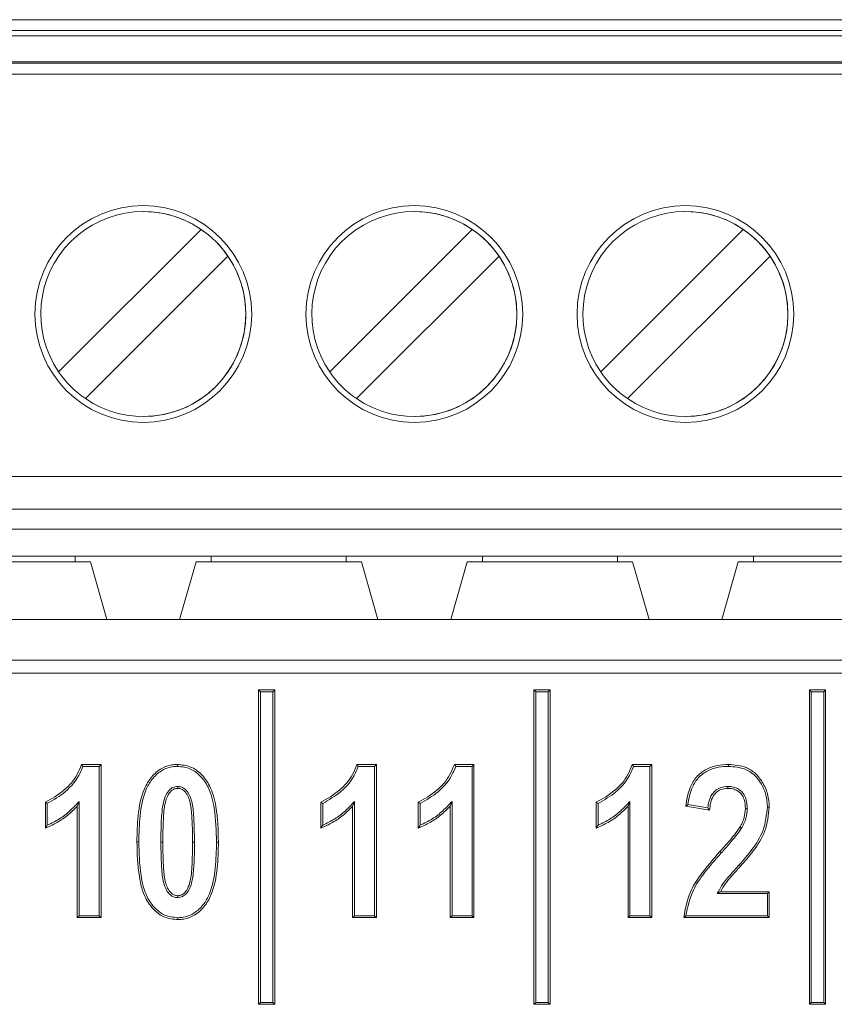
# Model space of a CAD drawing. Header units: millimetres. Extents: x 0 to 2100, y 0 to 1485.
# Tile 48 of 123: x 337 to 356, y 1243 to 1266. Entities that reach past the tile are written whole.
import ezdxf

# ---------------------------------------------------------------- set-up
doc = ezdxf.new("R2010")
doc.units = ezdxf.units.MM
doc.header["$LTSCALE"] = 5

msp = doc.modelspace()

# ---------------------------------------------------------------- linework, layer by layer
at = {"color": 7, "linetype": 'Continuous', "lineweight": 15}
for p, q in [((324.227, 1266.145), (386.727, 1266.145)), ((324.227, 1265.895), (386.727, 1265.895)), ((386.727, 1265.77), (324.227, 1265.77)), ((324.227, 1265.17), (386.727, 1265.17)), ((386.727, 1265.139), (324.227, 1265.139)), ((386.727, 1264.89), (324.227, 1264.89)), ((339.852, 1261.722), (339.852, 1261.722)), ((346.102, 1261.722), (346.102, 1261.722)), ((352.352, 1261.722), (352.352, 1261.722)), ((337.9, 1258.024), (341.186, 1261.31)), ((337.9, 1258.024), (341.186, 1261.31)), ((341.186, 1261.31), (341.186, 1261.31)), ((344.15, 1258.024), (347.436, 1261.31)), ((344.15, 1258.024), (347.436, 1261.31)), ((347.436, 1261.31), (347.436, 1261.31)), ((350.4, 1258.024), (353.686, 1261.31)), ((350.4, 1258.024), (353.686, 1261.31)), ((353.686, 1261.31), (353.686, 1261.31)), ((341.804, 1260.691), (338.518, 1257.405)), ((341.804, 1260.691), (341.804, 1260.691)), ((348.054, 1260.691), (344.768, 1257.405)), ((348.054, 1260.691), (348.054, 1260.691)), ((354.304, 1260.691), (351.018, 1257.405)), ((354.304, 1260.691), (354.304, 1260.691)), ((337.9, 1258.024), (337.9, 1258.024)), ((344.15, 1258.024), (344.15, 1258.024)), ((350.4, 1258.024), (350.4, 1258.024)), ((339.852, 1256.993), (339.852, 1256.993)), ((346.102, 1256.993), (346.102, 1256.993)), ((352.352, 1256.993), (352.352, 1256.993)), ((324.227, 1255.607), (386.727, 1255.607)), ((386.727, 1254.857), (324.227, 1254.857)), ((330.477, 1254.395), (380.477, 1254.395)), ((335.171, 1253.77), (338.283, 1253.77)), ((341.421, 1253.77), (338.283, 1253.77)), ((338.283, 1253.77), (338.283, 1253.645)), ((341.421, 1253.77), (344.533, 1253.77)), ((341.421, 1253.645), (341.421, 1253.77)), ((347.671, 1253.77), (344.533, 1253.77)), ((344.533, 1253.77), (344.533, 1253.645)), ((347.671, 1253.77), (350.783, 1253.77)), ((347.671, 1253.645), (347.671, 1253.77)), ((353.921, 1253.77), (350.783, 1253.77)), ((350.783, 1253.77), (350.783, 1253.645)), ((353.921, 1253.77), (357.033, 1253.77)), ((353.921, 1253.645), (353.921, 1253.77)), ((334.821, 1253.645), (338.633, 1253.645)), ((338.633, 1253.645), (339.013, 1252.312)), ((338.633, 1253.645), (338.633, 1253.645)), ((338.633, 1253.645), (339.013, 1252.312)), ((340.691, 1252.312), (341.071, 1253.645)), ((341.071, 1253.645), (344.883, 1253.645)), ((344.883, 1253.645), (345.263, 1252.312)), ((344.883, 1253.645), (344.883, 1253.645)), ((344.883, 1253.645), (345.263, 1252.312)), ((346.941, 1252.312), (347.321, 1253.645)), ((347.321, 1253.645), (351.133, 1253.645)), ((351.133, 1253.645), (351.513, 1252.312)), ((351.133, 1253.645), (351.133, 1253.645)), ((351.133, 1253.645), (351.513, 1252.312)), ((353.191, 1252.312), (353.571, 1253.645)), ((353.571, 1253.645), (357.383, 1253.645)), ((331.617, 1252.312), (379.175, 1252.312)), ((336.559, 1251.377), (374.234, 1251.377)), ((374.259, 1251.078), (336.534, 1251.078)), ((342.552, 1250.643), (342.509, 1250.687)), ((342.509, 1250.687), (342.509, 1243.437)), ((342.884, 1250.687), (342.509, 1250.687)), ((342.552, 1250.643), (342.552, 1243.481)), ((342.84, 1250.643), (342.552, 1250.643)), ((342.84, 1250.643), (342.884, 1250.687)), ((342.84, 1243.481), (342.84, 1250.643)), ((342.884, 1243.437), (342.884, 1250.687)), ((348.902, 1250.643), (348.859, 1250.687)), ((349.234, 1250.687), (348.859, 1250.687)), ((348.859, 1250.687), (348.859, 1243.437)), ((349.19, 1250.643), (348.902, 1250.643)), ((348.902, 1250.643), (348.902, 1243.481)), ((349.19, 1250.643), (349.234, 1250.687)), ((349.19, 1243.481), (349.19, 1250.643)), ((349.234, 1243.437), (349.234, 1250.687)), ((355.252, 1250.643), (355.209, 1250.687)), ((355.584, 1250.687), (355.209, 1250.687)), ((355.209, 1250.687), (355.209, 1243.437)), ((355.54, 1250.643), (355.252, 1250.643)), ((355.252, 1250.643), (355.252, 1243.481)), ((355.54, 1250.643), (355.584, 1250.687)), ((355.54, 1243.481), (355.54, 1250.643)), ((355.584, 1243.437), (355.584, 1250.687)), ((338.427, 1248.969), (338.879, 1248.969)), ((338.458, 1248.925), (338.835, 1248.925)), ((338.835, 1248.925), (338.879, 1248.969)), ((338.835, 1248.925), (338.835, 1245.481)), ((338.879, 1248.969), (338.879, 1245.437)), ((344.777, 1248.969), (345.229, 1248.969)), ((344.808, 1248.925), (345.185, 1248.925)), ((345.185, 1248.925), (345.229, 1248.969)), ((345.185, 1248.925), (345.185, 1245.481)), ((345.229, 1248.969), (345.229, 1245.437)), ((347.024, 1248.969), (347.476, 1248.969)), ((347.056, 1248.925), (347.433, 1248.925)), ((347.433, 1248.925), (347.476, 1248.969)), ((347.433, 1248.925), (347.433, 1245.481)), ((347.476, 1248.969), (347.476, 1245.437)), ((351.127, 1248.969), (351.579, 1248.969)), ((351.158, 1248.925), (351.535, 1248.925)), ((351.535, 1248.925), (351.579, 1248.969)), ((351.535, 1248.925), (351.535, 1245.481)), ((351.579, 1248.969), (351.579, 1245.437)), ((340.645, 1248.462), (340.645, 1248.418)), ((353.333, 1248.462), (353.333, 1248.418)), ((337.595, 1247.501), (337.595, 1248.097)), ((337.639, 1247.567), (337.639, 1248.069)), ((338.373, 1248.115), (338.329, 1248.006)), ((338.373, 1245.481), (338.373, 1248.115)), ((343.945, 1247.501), (343.945, 1248.097)), ((343.989, 1247.567), (343.989, 1248.069)), ((344.723, 1248.115), (344.679, 1248.006)), ((344.723, 1245.481), (344.723, 1248.115)), ((346.192, 1247.501), (346.192, 1248.097)), ((346.236, 1247.567), (346.236, 1248.069)), ((346.97, 1248.115), (346.926, 1248.006)), ((346.97, 1245.481), (346.97, 1248.115)), ((350.295, 1247.501), (350.295, 1248.097)), ((350.339, 1247.567), (350.339, 1248.069)), ((351.073, 1248.115), (351.029, 1248.006)), ((351.073, 1245.481), (351.073, 1248.115)), ((352.87, 1247.965), (352.407, 1248.042)), ((338.329, 1245.437), (338.329, 1248.006)), ((344.679, 1245.437), (344.679, 1248.006)), ((346.926, 1245.437), (346.926, 1248.006)), ((351.029, 1245.437), (351.029, 1248.006)), ((352.909, 1247.914), (352.359, 1248.006)), ((353.778, 1247.952), (353.735, 1247.952)), ((353.644, 1247.499), (353.606, 1247.521)), ((340.257, 1247.179), (340.301, 1247.179)), ((341.033, 1247.179), (340.989, 1247.179)), ((341.541, 1247.179), (341.585, 1247.179)), ((353.178, 1246.929), (353.146, 1246.958)), ((353.589, 1246.652), (353.621, 1246.623)), ((353.087, 1245.99), (353.159, 1246.033)), ((353.087, 1245.99), (354.241, 1245.99)), ((353.159, 1246.033), (354.285, 1246.033)), ((354.241, 1245.99), (354.285, 1246.033)), ((354.241, 1245.99), (354.241, 1245.481)), ((354.285, 1246.033), (354.285, 1245.437)), ((340.645, 1245.898), (340.645, 1245.942)), ((338.373, 1245.481), (338.329, 1245.437)), ((338.879, 1245.437), (338.329, 1245.437)), ((338.835, 1245.481), (338.373, 1245.481)), ((338.835, 1245.481), (338.879, 1245.437)), ((344.723, 1245.481), (344.679, 1245.437)), ((345.229, 1245.437), (344.679, 1245.437)), ((345.185, 1245.481), (344.723, 1245.481)), ((345.185, 1245.481), (345.229, 1245.437)), ((346.97, 1245.481), (346.926, 1245.437)), ((347.476, 1245.437), (346.926, 1245.437)), ((347.433, 1245.481), (346.97, 1245.481)), ((347.433, 1245.481), (347.476, 1245.437)), ((351.073, 1245.481), (351.029, 1245.437)), ((351.579, 1245.437), (351.029, 1245.437)), ((351.535, 1245.481), (351.073, 1245.481)), ((351.535, 1245.481), (351.579, 1245.437)), ((354.285, 1245.437), (352.313, 1245.437)), ((354.241, 1245.481), (352.362, 1245.481)), ((354.241, 1245.481), (354.285, 1245.437)), ((342.552, 1243.481), (342.509, 1243.437)), ((342.552, 1243.481), (342.84, 1243.481)), ((342.84, 1243.481), (342.884, 1243.437)), ((348.902, 1243.481), (348.859, 1243.437)), ((348.902, 1243.481), (349.19, 1243.481)), ((349.19, 1243.481), (349.234, 1243.437)), ((355.252, 1243.481), (355.209, 1243.437)), ((355.252, 1243.481), (355.54, 1243.481)), ((355.54, 1243.481), (355.584, 1243.437)), ((342.509, 1243.437), (342.884, 1243.437)), ((348.859, 1243.437), (349.234, 1243.437)), ((355.209, 1243.437), (355.584, 1243.437))]:
    msp.add_line(p, q, dxfattribs=at)
at = {"color": 7, "linetype": 'Continuous', "lineweight": 15, "flags": 128}
for points in [[(340.643, 1248.925), (340.643, 1248.938), (340.643, 1248.951), (340.643, 1248.969)], [(353.346, 1248.925), (353.346, 1248.938), (353.346, 1248.951), (353.346, 1248.969)], [(337.639, 1248.069), (337.617, 1248.083), (337.595, 1248.097)], [(343.989, 1248.069), (343.967, 1248.083), (343.945, 1248.097)], [(346.236, 1248.069), (346.214, 1248.083), (346.192, 1248.097)], [(350.339, 1248.069), (350.317, 1248.083), (350.295, 1248.097)], [(354.241, 1247.987), (354.254, 1247.987), (354.268, 1247.987), (354.285, 1247.987)], [(339.748, 1247.186), (339.735, 1247.186), (339.722, 1247.186), (339.705, 1247.186)], [(340.646, 1245.435), (340.646, 1245.422), (340.646, 1245.409), (340.646, 1245.391)]]:
    msp.add_lwpolyline(points, dxfattribs=at)
at = {"color": 7, "linetype": 'Continuous', "lineweight": 15}
for centre in [(339.852, 1259.357), (346.102, 1259.357), (352.352, 1259.357)]:
    msp.add_circle(centre, 2.5, dxfattribs=at)
for centre, radius, start, end in [((339.852, 1259.357), 2.5, 90, 180), ((339.852, 1259.357), 2.364, 55.6634, 214.3366), ((339.852, 1259.357), 2.364, 270, 90), ((346.102, 1259.357), 2.5, 90, 180), ((346.102, 1259.357), 2.364, 55.6634, 214.3366), ((346.102, 1259.357), 2.364, 360, 90), ((352.352, 1259.357), 2.5, 90, 180), ((352.352, 1259.357), 2.364, 55.6634, 214.3366), ((352.352, 1259.357), 2.364, 360, 90), ((339.852, 1259.357), 2.364, 34.3366, 55.6634), ((346.102, 1259.357), 2.364, 34.3366, 55.6634), ((352.352, 1259.357), 2.364, 34.3366, 55.6634), ((339.852, 1259.357), 2.364, 235.6634, 34.3366), ((346.102, 1259.357), 2.364, 235.6634, 34.3366), ((352.352, 1259.357), 2.364, 235.6634, 34.3366), ((339.852, 1259.357), 2.5, 180, 270), ((346.102, 1259.357), 2.5, 180, 270), ((346.102, 1259.357), 2.364, 270, 360), ((352.352, 1259.357), 2.5, 180, 270), ((352.352, 1259.357), 2.364, 270, 360), ((339.852, 1259.357), 2.364, 214.3366, 235.6634), ((346.102, 1259.357), 2.364, 214.3366, 235.6634), ((352.352, 1259.357), 2.364, 214.3366, 235.6634)]:
    msp.add_arc(centre, radius, start, end, dxfattribs=at)
for points, knots in [([(337.595, 1248.097), (337.744, 1248.181), (338.029, 1248.341), (338.308, 1248.663), (338.396, 1248.889), (338.427, 1248.969)], [0, 0, 0, 0, 0.412548, 0.792795, 1, 1, 1, 1]), ([(337.639, 1248.069), (337.781, 1248.151), (338.084, 1248.326), (338.352, 1248.65), (338.438, 1248.874), (338.458, 1248.925)], [0, 0, 0, 0, 0.407005, 0.86362, 1, 1, 1, 1]), ([(338.458, 1248.925), (338.453, 1248.932), (338.443, 1248.947), (338.432, 1248.961), (338.427, 1248.969)], [0, 0, 0, 0, 0.5, 1, 1, 1, 1]), ([(339.705, 1247.186), (339.71, 1247.386), (339.72, 1247.799), (339.813, 1248.318), (340.028, 1248.687), (340.25, 1248.881), (340.472, 1248.961), (340.597, 1248.966), (340.643, 1248.969)], [0, 0, 0, 0, 0.268763, 0.552824, 0.692321, 0.832629, 0.938336, 1, 1, 1, 1]), ([(339.748, 1247.186), (339.753, 1247.386), (339.763, 1247.788), (339.852, 1248.288), (340.047, 1248.636), (340.244, 1248.823), (340.458, 1248.914), (340.588, 1248.922), (340.643, 1248.925)], [0, 0, 0, 0, 0.2771501, 0.5558824, 0.6880284, 0.8208141, 0.9235307, 1, 1, 1, 1]), ([(340.643, 1248.969), (340.746, 1248.958), (340.945, 1248.937), (341.205, 1248.749), (341.426, 1248.439), (341.566, 1247.893), (341.578, 1247.452), (341.585, 1247.179)], [0, 0, 0, 0, 0.13544, 0.262195, 0.412345, 0.636013, 1, 1, 1, 1]), ([(340.643, 1248.925), (340.747, 1248.913), (340.939, 1248.892), (341.185, 1248.705), (341.395, 1248.4), (341.523, 1247.868), (341.534, 1247.439), (341.541, 1247.179)], [0, 0, 0, 0, 0.139978, 0.261627, 0.410418, 0.641368, 1, 1, 1, 1]), ([(343.945, 1248.097), (344.094, 1248.181), (344.379, 1248.341), (344.658, 1248.663), (344.746, 1248.889), (344.777, 1248.969)], [0, 0, 0, 0, 0.412548, 0.792795, 1, 1, 1, 1]), ([(343.989, 1248.069), (344.131, 1248.151), (344.434, 1248.326), (344.702, 1248.65), (344.788, 1248.874), (344.808, 1248.925)], [0, 0, 0, 0, 0.407005, 0.86362, 1, 1, 1, 1]), ([(344.808, 1248.925), (344.803, 1248.932), (344.793, 1248.947), (344.782, 1248.961), (344.777, 1248.969)], [0, 0, 0, 0, 0.5, 1, 1, 1, 1]), ([(346.192, 1248.097), (346.341, 1248.181), (346.627, 1248.341), (346.905, 1248.663), (346.993, 1248.889), (347.024, 1248.969)], [0, 0, 0, 0, 0.412548, 0.792795, 1, 1, 1, 1]), ([(346.236, 1248.069), (346.379, 1248.151), (346.682, 1248.326), (346.949, 1248.65), (347.036, 1248.874), (347.056, 1248.925)], [0, 0, 0, 0, 0.407005, 0.86362, 1, 1, 1, 1]), ([(347.056, 1248.925), (347.05, 1248.932), (347.04, 1248.947), (347.029, 1248.961), (347.024, 1248.969)], [0, 0, 0, 0, 0.5, 1, 1, 1, 1]), ([(350.295, 1248.097), (350.444, 1248.181), (350.729, 1248.341), (351.008, 1248.663), (351.096, 1248.889), (351.127, 1248.969)], [0, 0, 0, 0, 0.412548, 0.792795, 1, 1, 1, 1]), ([(350.339, 1248.069), (350.481, 1248.151), (350.784, 1248.326), (351.052, 1248.65), (351.138, 1248.874), (351.158, 1248.925)], [0, 0, 0, 0, 0.4070049, 0.8636203, 1, 1, 1, 1]), ([(351.158, 1248.925), (351.153, 1248.932), (351.143, 1248.947), (351.132, 1248.961), (351.127, 1248.969)], [0, 0, 0, 0, 0.5, 1, 1, 1, 1]), ([(352.359, 1248.006), (352.382, 1248.153), (352.42, 1248.394), (352.596, 1248.69), (352.821, 1248.864), (353.081, 1248.956), (353.258, 1248.965), (353.346, 1248.969)], [0, 0, 0, 0, 0.288337, 0.471413, 0.655432, 0.830238, 1, 1, 1, 1]), ([(352.407, 1248.042), (352.432, 1248.18), (352.472, 1248.406), (352.645, 1248.677), (352.861, 1248.835), (353.105, 1248.914), (353.268, 1248.922), (353.346, 1248.925)], [0, 0, 0, 0, 0.290509, 0.474147, 0.658488, 0.838535, 1, 1, 1, 1]), ([(353.346, 1248.969), (353.485, 1248.958), (353.71, 1248.94), (353.976, 1248.77), (354.142, 1248.553), (354.264, 1248.288), (354.278, 1248.087), (354.285, 1247.987)], [0, 0, 0, 0, 0.270122, 0.43742, 0.604347, 0.804237, 1, 1, 1, 1]), ([(353.346, 1248.925), (353.477, 1248.915), (353.69, 1248.899), (353.943, 1248.74), (354.101, 1248.536), (354.22, 1248.282), (354.234, 1248.087), (354.241, 1247.987)], [0, 0, 0, 0, 0.267375, 0.432949, 0.598208, 0.795377, 1, 1, 1, 1]), ([(340.645, 1248.462), (340.607, 1248.457), (340.536, 1248.448), (340.439, 1248.372), (340.353, 1248.24), (340.285, 1247.978), (340.262, 1247.615), (340.259, 1247.324), (340.257, 1247.179)], [0, 0, 0, 0, 0.078002, 0.144262, 0.247756, 0.398668, 0.697926, 1, 1, 1, 1]), ([(340.645, 1248.418), (340.618, 1248.415), (340.564, 1248.409), (340.486, 1248.356), (340.41, 1248.252), (340.333, 1248.029), (340.309, 1247.658), (340.304, 1247.353), (340.301, 1247.179)], [0, 0, 0, 0, 0.057782, 0.116094, 0.198315, 0.335171, 0.620912, 1, 1, 1, 1]), ([(341.033, 1247.179), (341.03, 1247.392), (341.025, 1247.718), (340.987, 1248.094), (340.91, 1248.289), (340.834, 1248.392), (340.742, 1248.449), (340.68, 1248.46), (340.648, 1248.462), (340.645, 1248.462)], [0, 0, 0, 0, 0.442999, 0.674374, 0.773747, 0.873628, 0.933267, 0.993075, 1, 1, 1, 1]), ([(340.989, 1247.179), (340.986, 1247.385), (340.982, 1247.699), (340.947, 1248.059), (340.882, 1248.246), (340.817, 1248.345), (340.737, 1248.404), (340.68, 1248.417), (340.649, 1248.418), (340.645, 1248.418)], [0, 0, 0, 0, 0.449026, 0.682145, 0.779315, 0.876887, 0.933661, 0.99062, 1, 1, 1, 1]), ([(353.333, 1248.462), (353.276, 1248.458), (353.175, 1248.451), (353.046, 1248.378), (352.947, 1248.265), (352.89, 1248.12), (352.876, 1248.013), (352.87, 1247.965)], [0, 0, 0, 0, 0.223874, 0.397312, 0.570645, 0.80856, 1, 1, 1, 1]), ([(353.333, 1248.418), (353.276, 1248.414), (353.18, 1248.407), (353.062, 1248.334), (352.977, 1248.227), (352.926, 1248.081), (352.915, 1247.969), (352.909, 1247.914)], [0, 0, 0, 0, 0.229637, 0.385983, 0.542173, 0.776091, 1, 1, 1, 1]), ([(353.778, 1247.952), (353.774, 1248.027), (353.767, 1248.149), (353.689, 1248.304), (353.585, 1248.4), (353.461, 1248.455), (353.375, 1248.46), (353.333, 1248.462)], [0, 0, 0, 0, 0.291864, 0.477164, 0.663412, 0.837809, 1, 1, 1, 1]), ([(353.735, 1247.952), (353.731, 1248.023), (353.724, 1248.137), (353.653, 1248.278), (353.56, 1248.363), (353.448, 1248.412), (353.371, 1248.416), (353.333, 1248.418)], [0, 0, 0, 0, 0.304454, 0.485785, 0.66812, 0.839053, 1, 1, 1, 1]), ([(338.373, 1248.115), (338.304, 1248.042), (338.165, 1247.894), (337.92, 1247.704), (337.733, 1247.613), (337.639, 1247.567)], [0, 0, 0, 0, 0.326291, 0.658489, 1, 1, 1, 1]), ([(344.723, 1248.115), (344.654, 1248.042), (344.515, 1247.894), (344.27, 1247.704), (344.083, 1247.613), (343.989, 1247.567)], [0, 0, 0, 0, 0.326291, 0.658489, 1, 1, 1, 1]), ([(346.97, 1248.115), (346.901, 1248.042), (346.762, 1247.894), (346.517, 1247.704), (346.331, 1247.613), (346.236, 1247.567)], [0, 0, 0, 0, 0.326291, 0.658489, 1, 1, 1, 1]), ([(351.073, 1248.115), (351.004, 1248.042), (350.865, 1247.894), (350.62, 1247.704), (350.433, 1247.613), (350.339, 1247.567)], [0, 0, 0, 0, 0.326291, 0.658489, 1, 1, 1, 1]), ([(352.407, 1248.042), (352.399, 1248.036), (352.383, 1248.024), (352.367, 1248.012), (352.359, 1248.006)], [0, 0, 0, 0, 0.5, 1, 1, 1, 1]), ([(338.329, 1248.006), (338.258, 1247.934), (338.117, 1247.794), (337.869, 1247.622), (337.687, 1247.542), (337.595, 1247.501)], [0, 0, 0, 0, 0.336046, 0.664097, 1, 1, 1, 1]), ([(344.679, 1248.006), (344.608, 1247.934), (344.467, 1247.794), (344.219, 1247.622), (344.037, 1247.542), (343.945, 1247.501)], [0, 0, 0, 0, 0.336046, 0.664097, 1, 1, 1, 1]), ([(346.926, 1248.006), (346.855, 1247.934), (346.714, 1247.794), (346.466, 1247.622), (346.284, 1247.542), (346.192, 1247.501)], [0, 0, 0, 0, 0.336046, 0.664097, 1, 1, 1, 1]), ([(351.029, 1248.006), (350.958, 1247.934), (350.817, 1247.794), (350.569, 1247.622), (350.387, 1247.542), (350.295, 1247.501)], [0, 0, 0, 0, 0.336046, 0.664097, 1, 1, 1, 1]), ([(352.87, 1247.965), (352.874, 1247.959), (352.883, 1247.948), (352.896, 1247.931), (352.905, 1247.919), (352.909, 1247.914)], [0, 0, 0, 0, 0.334613, 0.667307, 1, 1, 1, 1]), ([(354.241, 1247.987), (354.221, 1247.805), (354.182, 1247.449), (353.906, 1247.01), (353.691, 1246.766), (353.589, 1246.652)], [0, 0, 0, 0, 0.357125, 0.696707, 1, 1, 1, 1]), ([(353.606, 1247.521), (353.626, 1247.557), (353.667, 1247.63), (353.72, 1247.773), (353.729, 1247.883), (353.735, 1247.952)], [0, 0, 0, 0, 0.272987, 0.546646, 1, 1, 1, 1]), ([(354.285, 1247.987), (354.264, 1247.799), (354.224, 1247.432), (353.941, 1246.984), (353.723, 1246.737), (353.621, 1246.623)], [0, 0, 0, 0, 0.361488, 0.703953, 1, 1, 1, 1]), ([(353.644, 1247.499), (353.664, 1247.535), (353.704, 1247.608), (353.762, 1247.757), (353.772, 1247.875), (353.778, 1247.952)], [0, 0, 0, 0, 0.259837, 0.520269, 1, 1, 1, 1]), ([(337.639, 1247.567), (337.631, 1247.556), (337.617, 1247.534), (337.602, 1247.512), (337.595, 1247.501)], [0, 0, 0, 0, 0.5, 1, 1, 1, 1]), ([(343.989, 1247.567), (343.981, 1247.556), (343.967, 1247.534), (343.952, 1247.512), (343.945, 1247.501)], [0, 0, 0, 0, 0.5, 1, 1, 1, 1]), ([(346.236, 1247.567), (346.229, 1247.556), (346.214, 1247.534), (346.2, 1247.512), (346.192, 1247.501)], [0, 0, 0, 0, 0.5, 1, 1, 1, 1]), ([(350.339, 1247.567), (350.331, 1247.556), (350.317, 1247.534), (350.302, 1247.512), (350.295, 1247.501)], [0, 0, 0, 0, 0.5, 1, 1, 1, 1]), ([(353.146, 1246.958), (353.212, 1247.033), (353.326, 1247.161), (353.484, 1247.346), (353.566, 1247.463), (353.606, 1247.521)], [0, 0, 0, 0, 0.413493, 0.706242, 1, 1, 1, 1]), ([(353.178, 1246.929), (353.245, 1247.004), (353.36, 1247.133), (353.52, 1247.32), (353.603, 1247.439), (353.644, 1247.499)], [0, 0, 0, 0, 0.408621, 0.703789, 1, 1, 1, 1]), ([(340.646, 1245.391), (340.544, 1245.402), (340.344, 1245.422), (340.083, 1245.61), (339.858, 1245.926), (339.723, 1246.476), (339.712, 1246.917), (339.705, 1247.186)], [0, 0, 0, 0, 0.134989, 0.262013, 0.413448, 0.642683, 1, 1, 1, 1]), ([(340.646, 1245.435), (340.543, 1245.446), (340.35, 1245.467), (340.103, 1245.655), (339.891, 1245.963), (339.766, 1246.498), (339.755, 1246.928), (339.748, 1247.186)], [0, 0, 0, 0, 0.139504, 0.261653, 0.410426, 0.645846, 1, 1, 1, 1]), ([(340.257, 1247.179), (340.261, 1246.965), (340.266, 1246.641), (340.302, 1246.265), (340.382, 1246.07), (340.458, 1245.968), (340.553, 1245.908), (340.613, 1245.901), (340.645, 1245.898)], [0, 0, 0, 0, 0.443201, 0.674693, 0.774878, 0.875437, 0.934491, 1, 1, 1, 1]), ([(340.301, 1247.179), (340.304, 1246.973), (340.309, 1246.66), (340.342, 1246.3), (340.409, 1246.114), (340.474, 1246.015), (340.555, 1245.955), (340.612, 1245.944), (340.642, 1245.942), (340.645, 1245.942)], [0, 0, 0, 0, 0.449176, 0.682404, 0.779579, 0.876964, 0.934745, 0.992855, 1, 1, 1, 1]), ([(340.645, 1245.898), (340.683, 1245.903), (340.76, 1245.913), (340.861, 1245.998), (340.961, 1246.163), (341.008, 1246.443), (341.03, 1246.797), (341.032, 1247.051), (341.033, 1247.179)], [0, 0, 0, 0, 0.078169, 0.15698, 0.263485, 0.473018, 0.735899, 1, 1, 1, 1]), ([(340.645, 1245.942), (340.672, 1245.945), (340.727, 1245.951), (340.808, 1246.007), (340.887, 1246.116), (340.962, 1246.362), (340.983, 1246.727), (340.987, 1247.028), (340.989, 1247.179)], [0, 0, 0, 0, 0.058796, 0.118052, 0.208441, 0.346329, 0.671161, 1, 1, 1, 1]), ([(341.541, 1247.179), (341.536, 1246.978), (341.526, 1246.576), (341.439, 1246.076), (341.245, 1245.727), (341.048, 1245.539), (340.834, 1245.447), (340.703, 1245.439), (340.646, 1245.435)], [0, 0, 0, 0, 0.276638, 0.554826, 0.686942, 0.81969, 0.922353, 1, 1, 1, 1]), ([(341.585, 1247.179), (341.58, 1246.978), (341.57, 1246.566), (341.478, 1246.046), (341.264, 1245.676), (341.042, 1245.48), (340.819, 1245.4), (340.693, 1245.394), (340.646, 1245.391)], [0, 0, 0, 0, 0.2682492, 0.5516806, 0.6914919, 0.8321174, 0.937595, 1, 1, 1, 1]), ([(352.313, 1245.437), (352.35, 1245.639), (352.414, 1245.987), (352.734, 1246.49), (352.988, 1246.779), (353.146, 1246.958)], [0, 0, 0, 0, 0.344525, 0.595277, 1, 1, 1, 1]), ([(352.362, 1245.481), (352.405, 1245.682), (352.482, 1246.038), (352.808, 1246.506), (353.044, 1246.776), (353.178, 1246.929)], [0, 0, 0, 0, 0.361377, 0.638427, 1, 1, 1, 1]), ([(353.589, 1246.652), (353.522, 1246.577), (353.397, 1246.436), (353.211, 1246.227), (353.129, 1246.069), (353.087, 1245.99)], [0, 0, 0, 0, 0.361093, 0.677634, 1, 1, 1, 1]), ([(353.621, 1246.623), (353.555, 1246.547), (353.439, 1246.417), (353.272, 1246.23), (353.197, 1246.099), (353.159, 1246.033)], [0, 0, 0, 0, 0.401129, 0.698645, 1, 1, 1, 1]), ([(352.362, 1245.481), (352.354, 1245.474), (352.338, 1245.459), (352.321, 1245.445), (352.313, 1245.437)], [0, 0, 0, 0, 0.5, 1, 1, 1, 1])]:
    msp.add_open_spline(points, degree=3, knots=knots, dxfattribs=at)

doc.saveas('drawing.dxf')
